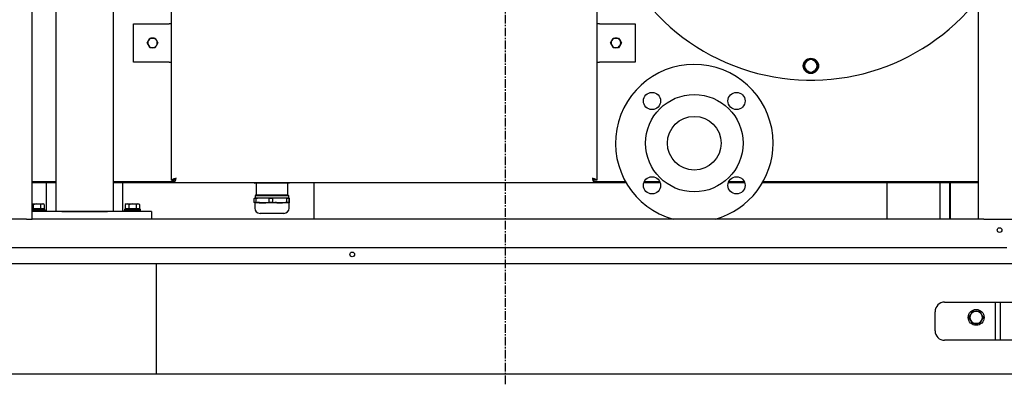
# Model space of a CAD drawing. Extents: x -72 to 51457, y 0 to 26838.
# Tile 64 of 203: x 7652 to 8682, y 7634 to 8009. Entities that reach past the tile are written whole.
import ezdxf

# ---------------------------------------------------------------- set-up
doc = ezdxf.new("R2010")
doc.units = 0
doc.header["$LTSCALE"] = 12
doc.linetypes.add('CHAIN_THIN', pattern=[1.125, 0.75, -0.125, 0.125, -0.125])
doc.linetypes.add('SOLID_THIN', pattern=[0])
doc.layers.get('0').update_dxf_attribs({"linetype": 'CONTINUOUS'})

# ---------------------------------------------------------------- blocks, each defined once
blk = doc.blocks.new('Vela_Drauf')
at = {"color": 7, "linetype": 'CHAIN_THIN', "lineweight": 25}
blk.add_line((8159.8, 9552.7), (8159.8, 7552.7), dxfattribs=at)
at = {"color": 7, "linetype": 'SOLID_THIN', "lineweight": 25}
for p, q in [((7664.8, 7799.7), (7664.8, 9327.7)), ((8654.8, 9327.7), (8654.8, 7799.7)), ((7689.8, 7807.7), (7689.8, 9318.7)), ((7749.8, 7807.7), (7749.8, 9318.7)), ((7810.8, 7840.4), (7810.8, 8128)), ((8255.8, 8128), (8255.8, 7840.4)), ((7770.8, 7964.2), (7770.8, 8004.2)), ((7770.8, 8004.2), (7808.1, 8004.2)), ((7810.8, 8004.2), (7808.1, 8004.2)), ((8258.5, 8004.2), (8255.8, 8004.2)), ((8258.5, 8004.2), (8295.8, 8004.2)), ((8295.8, 8004.2), (8295.8, 7964.2)), ((7785, 7984.2), (7786.4, 7986.7)), ((7786.4, 7986.7), (7787.9, 7989.2)), ((7787.9, 7989.2), (7790.8, 7989.2)), ((7790.8, 7989.2), (7793.6, 7989.2)), ((7793.6, 7989.2), (7795.1, 7986.7)), ((7795.1, 7986.7), (7796.5, 7984.2)), ((8270, 7984.2), (8271.4, 7986.7)), ((8271.4, 7986.7), (8272.9, 7989.2)), ((8272.9, 7989.2), (8275.8, 7989.2)), ((8275.8, 7989.2), (8278.6, 7989.2)), ((8278.6, 7989.2), (8280.1, 7986.7)), ((8280.1, 7986.7), (8281.5, 7984.2)), ((7786.4, 7981.7), (7785, 7984.2)), ((7787.9, 7979.2), (7786.4, 7981.7)), ((7790.8, 7979.2), (7787.9, 7979.2)), ((7793.6, 7979.2), (7790.8, 7979.2)), ((7795.1, 7981.7), (7793.6, 7979.2)), ((7796.5, 7984.2), (7795.1, 7981.7)), ((8271.4, 7981.7), (8270, 7984.2)), ((8272.9, 7979.2), (8271.4, 7981.7)), ((8275.8, 7979.2), (8272.9, 7979.2)), ((8278.6, 7979.2), (8275.8, 7979.2)), ((8280.1, 7981.7), (8278.6, 7979.2)), ((8281.5, 7984.2), (8280.1, 7981.7)), ((8473.3, 7963.9), (8476.5, 7965.8)), ((8476.5, 7965.8), (8479.8, 7967.7)), ((8479.8, 7967.7), (8483, 7965.8)), ((8483, 7965.8), (8486.3, 7963.9)), ((7808.1, 7964.2), (7770.8, 7964.2)), ((7808.1, 7964.2), (7810.8, 7964.2)), ((8255.8, 7964.2), (8258.5, 7964.2)), ((8295.8, 7964.2), (8258.5, 7964.2)), ((8473.3, 7960.2), (8473.3, 7963.9)), ((8473.3, 7956.4), (8473.3, 7960.2)), ((8476.5, 7954.6), (8473.3, 7956.4)), ((8486.3, 7956.4), (8483, 7954.6)), ((8486.3, 7963.9), (8486.3, 7960.2)), ((8486.3, 7960.2), (8486.3, 7956.4)), ((8479.8, 7952.7), (8476.5, 7954.6)), ((8483, 7954.6), (8479.8, 7952.7)), ((7664.8, 7839.2), (7689.8, 7839.2)), ((7689.8, 7837.7), (7664.8, 7837.7)), ((7679.8, 7807.7), (7679.8, 7837.7)), ((7749.8, 7839.2), (7813.5, 7839.2)), ((7813.5, 7837.7), (7749.8, 7837.7)), ((7759.8, 7807.7), (7759.8, 7837.7)), ((7810.8, 7840.4), (7812.8, 7840.4)), ((7813.5, 7837.7), (7813.5, 7839.7)), ((8253.1, 7837.7), (7813.5, 7837.7)), ((7897.3, 7837.7), (7897.8, 7837.2)), ((7899, 7837.7), (7897.3, 7837.7)), ((7897.3, 7837.7), (7897.3, 7837.7)), ((7905.9, 7837.2), (7897.8, 7837.2)), ((7899, 7837.7), (7899, 7837.7)), ((7899.3, 7837.2), (7899.3, 7824.7)), ((7912.8, 7837.7), (7905.9, 7837.2)), ((7923.9, 7837.2), (7905.9, 7837.2)), ((7916.5, 7837.7), (7912.8, 7837.7)), ((7912.8, 7837.7), (7912.8, 7837.7)), ((7923.9, 7837.2), (7916.5, 7837.7)), ((7916.5, 7837.7), (7916.5, 7837.7)), ((7931.2, 7837.7), (7923.9, 7837.2)), ((7933.7, 7837.2), (7923.9, 7837.2)), ((7931.2, 7837.7), (7931.2, 7837.7)), ((7933.3, 7837.7), (7931.2, 7837.7)), ((7932.3, 7824.7), (7932.3, 7837.2)), ((7933.7, 7837.2), (7933.3, 7837.7)), ((7933.3, 7837.7), (7933.3, 7837.7)), ((7934.2, 7837.7), (7933.7, 7837.2)), ((7934.2, 7837.7), (7934.2, 7837.7)), ((7959.8, 7799.7), (7959.8, 7837.7)), ((8253.1, 7837.7), (8253.1, 7839.7)), ((8253.1, 7839.2), (8285.6, 7839.2)), ((8286.5, 7837.7), (8253.1, 7837.7)), ((8255.8, 7840.4), (8253.8, 7840.4)), ((8322.2, 7837.7), (8305, 7837.7)), ((8305.6, 7839.2), (8321.5, 7839.2)), ((8410.5, 7837.7), (8393.4, 7837.7)), ((8394, 7839.2), (8409.9, 7839.2)), ((8654.8, 7837.7), (8429.1, 7837.7)), ((8429.9, 7839.2), (8654.8, 7839.2)), ((8559.8, 7799.7), (8559.8, 7837.7)), ((8614.8, 7837.7), (8614.8, 7799.7)), ((8624.8, 7837.7), (8624.8, 7799.7)), ((8626.1, 7799.7), (8626.1, 7837.7)), ((7897.3, 7821.2), (7897.8, 7821.7)), ((7905.9, 7821.7), (7897.8, 7821.7)), ((7898.7, 7824.7), (7898.1, 7824.1)), ((7898.1, 7824.1), (7898.1, 7821.7)), ((7933.4, 7824.1), (7898.1, 7824.1)), ((7932.8, 7824.7), (7898.7, 7824.7)), ((7912.8, 7821.2), (7905.9, 7821.7)), ((7923.9, 7821.7), (7905.9, 7821.7)), ((7923.9, 7821.7), (7916.5, 7821.2)), ((7931.2, 7821.2), (7923.9, 7821.7)), ((7933.7, 7821.7), (7923.9, 7821.7)), ((7933.4, 7824.1), (7932.8, 7824.7)), ((7933.7, 7821.7), (7933.3, 7821.2)), ((7933.4, 7821.7), (7933.4, 7824.1)), ((7934.2, 7821.2), (7933.7, 7821.7)), ((7664.8, 7815.5), (7669.8, 7815.5)), ((7666, 7814.9), (7664.8, 7815.3)), ((7666, 7814.9), (7666, 7810.8)), ((7669.8, 7815.5), (7675.4, 7815.5)), ((7673.5, 7814.9), (7673.5, 7810.8)), ((7677.3, 7814.9), (7675.4, 7815.5)), ((7675.4, 7815.5), (7676.3, 7815.5)), ((7677.3, 7814.9), (7676.3, 7815.5)), ((7677.3, 7814.9), (7677.3, 7810.8)), ((7763.3, 7815.5), (7762.3, 7814.9)), ((7762.3, 7814.9), (7762.3, 7810.8)), ((7763.3, 7815.5), (7764.1, 7815.5)), ((7764.1, 7815.5), (7769.8, 7815.5)), ((7766, 7814.9), (7764.1, 7815.5)), ((7766, 7814.9), (7766, 7810.8)), ((7769.8, 7815.5), (7775.4, 7815.5)), ((7773.5, 7814.9), (7773.5, 7810.8)), ((7777.3, 7814.9), (7775.4, 7815.5)), ((7775.4, 7815.5), (7776.3, 7815.5)), ((7777.3, 7814.9), (7776.3, 7815.5)), ((7777.3, 7814.9), (7777.3, 7810.8)), ((7899, 7821.2), (7897.3, 7821.2)), ((7897.3, 7817.2), (7897.3, 7821.2)), ((7899, 7817.2), (7897.3, 7817.2)), ((7897.8, 7816.7), (7897.8, 7811.2)), ((7933.7, 7816.7), (7897.8, 7816.7)), ((7898.2, 7817.2), (7900.3, 7817.2)), ((7899, 7821.2), (7899, 7817.2)), ((7916.5, 7821.2), (7912.8, 7821.2)), ((7912.8, 7817.2), (7912.8, 7821.2)), ((7916.5, 7817.2), (7912.8, 7817.2)), ((7916.5, 7821.2), (7916.5, 7817.2)), ((7931.2, 7817.2), (7931.2, 7821.2)), ((7933.3, 7821.2), (7931.2, 7821.2)), ((7933.3, 7817.2), (7931.2, 7817.2)), ((7932.5, 7817.2), (7934.2, 7817.2)), ((7933.3, 7821.2), (7933.3, 7817.2)), ((7933.7, 7811.2), (7933.7, 7816.7)), ((7934.2, 7817.2), (7934.2, 7821.2)), ((7664.8, 7810.8), (7666, 7810.8)), ((7664.8, 7810.2), (7669.8, 7810.2)), ((7664.8, 7809), (7665.1, 7809.1)), ((7789.8, 7807.7), (7664.8, 7807.7)), ((7665.1, 7809.1), (7665.1, 7808.8)), ((7665.1, 7808.9), (7665.1, 7809)), ((7665.1, 7809), (7665.1, 7809)), ((7665.1, 7808.7), (7665.1, 7808.9)), ((7665.1, 7808.9), (7665.1, 7808.9)), ((7665.1, 7808.8), (7665.4, 7808.8)), ((7665.4, 7808.8), (7668.1, 7809.1)), ((7665.4, 7808.8), (7665.4, 7808.8)), ((7666, 7810.8), (7673.5, 7810.8)), ((7668, 7808.9), (7668, 7809)), ((7668, 7809), (7668.1, 7809)), ((7671.4, 7809.1), (7668.1, 7808.8)), ((7668.1, 7809.1), (7668.1, 7808.8)), ((7671.3, 7809), (7668, 7808.7)), ((7668, 7808.7), (7668, 7808.9)), ((7668, 7808.9), (7668.1, 7808.9)), ((7668.2, 7808.8), (7668.2, 7808.8)), ((7669.8, 7810.2), (7678.1, 7810.2)), ((7671.3, 7809), (7671.3, 7809.1)), ((7671.3, 7808.9), (7671.3, 7809)), ((7671.3, 7808.8), (7674, 7809)), ((7671.3, 7808.7), (7671.3, 7808.9)), ((7671.4, 7808.8), (7671.3, 7808.8)), ((7671.4, 7809.1), (7671.4, 7808.8)), ((7673.5, 7810.8), (7677.3, 7810.8)), ((7674.3, 7809), (7674, 7809)), ((7674.1, 7809), (7674.1, 7809.1)), ((7674.3, 7808.9), (7674.3, 7809)), ((7674.3, 7808.8), (7676.2, 7809)), ((7674.3, 7808.7), (7674.3, 7808.9)), ((7674.4, 7808.8), (7674.3, 7808.8)), ((7674.4, 7809.1), (7674.4, 7808.8)), ((7675.6, 7810.2), (7675.6, 7810.8)), ((7676.2, 7809), (7676.2, 7809.1)), ((7676.6, 7809), (7676.2, 7809)), ((7676.6, 7808.9), (7676.6, 7809)), ((7676.6, 7808.7), (7676.6, 7808.9)), ((7676.7, 7808.8), (7676.6, 7808.8)), ((7676.7, 7809.1), (7676.7, 7808.8)), ((7677.9, 7809), (7677.6, 7809)), ((7677.9, 7809.1), (7677.9, 7808.8)), ((7677.9, 7808.9), (7677.9, 7809)), ((7677.9, 7808.7), (7677.9, 7808.9)), ((7677.9, 7808.8), (7677.9, 7808.8)), ((7678.1, 7809), (7678.1, 7810.2)), ((7678.1, 7807.7), (7678.1, 7808.9)), ((7695.8, 7807.7), (7743.8, 7807.7)), ((7761.5, 7810.2), (7761.5, 7809)), ((7761.5, 7810.2), (7769.8, 7810.2)), ((7761.5, 7808.9), (7761.5, 7807.7)), ((7761.6, 7809.1), (7761.6, 7808.8)), ((7761.6, 7808.9), (7761.6, 7809)), ((7761.6, 7809), (7761.6, 7809)), ((7761.6, 7808.7), (7761.6, 7808.9)), ((7761.6, 7808.9), (7761.6, 7808.9)), ((7761.6, 7808.8), (7761.9, 7808.8)), ((7762.3, 7810.8), (7766, 7810.8)), ((7762.8, 7808.9), (7762.8, 7809)), ((7762.8, 7809), (7762.9, 7809)), ((7762.8, 7808.7), (7762.8, 7808.9)), ((7762.9, 7808.9), (7762.8, 7808.9)), ((7762.9, 7809.1), (7762.9, 7808.8)), ((7762.9, 7808.8), (7763.3, 7808.8)), ((7763.2, 7808.8), (7763.2, 7808.8)), ((7763.3, 7808.8), (7765.1, 7809.1)), ((7763.9, 7810.8), (7763.9, 7810.2)), ((7765.1, 7809.1), (7765.1, 7808.8)), ((7765.1, 7808.9), (7765.1, 7809)), ((7765.1, 7809), (7765.1, 7809)), ((7765.1, 7808.7), (7765.1, 7808.9)), ((7765.1, 7808.9), (7765.1, 7808.9)), ((7765.1, 7808.8), (7765.4, 7808.8)), ((7765.4, 7808.8), (7768.1, 7809.1)), ((7765.4, 7808.8), (7765.4, 7808.8)), ((7766, 7810.8), (7773.5, 7810.8)), ((7768, 7808.9), (7768, 7809)), ((7768, 7809), (7768.1, 7809)), ((7768.1, 7809.1), (7768.1, 7808.8)), ((7771.4, 7809.1), (7768.1, 7808.8)), ((7771.3, 7809), (7768, 7808.7)), ((7768, 7808.7), (7768, 7808.9)), ((7768, 7808.9), (7768.1, 7808.9)), ((7768.2, 7808.8), (7768.2, 7808.8)), ((7769.8, 7810.2), (7778.1, 7810.2)), ((7771.3, 7809), (7771.3, 7809.1)), ((7771.3, 7808.9), (7771.3, 7809)), ((7771.3, 7808.8), (7774, 7809)), ((7771.3, 7808.7), (7771.3, 7808.9)), ((7771.4, 7808.8), (7771.3, 7808.8)), ((7771.4, 7809.1), (7771.4, 7808.8)), ((7773.5, 7810.8), (7777.3, 7810.8)), ((7774.3, 7809), (7774, 7809)), ((7774.1, 7809), (7774.1, 7809.1)), ((7774.3, 7808.9), (7774.3, 7809)), ((7774.3, 7808.8), (7776.2, 7809)), ((7774.3, 7808.7), (7774.3, 7808.9)), ((7774.4, 7808.8), (7774.3, 7808.8)), ((7774.4, 7809.1), (7774.4, 7808.8)), ((7775.6, 7810.2), (7775.6, 7810.8)), ((7776.2, 7809), (7776.2, 7809.1)), ((7776.6, 7809), (7776.2, 7809)), ((7776.6, 7808.9), (7776.6, 7809)), ((7776.6, 7808.7), (7776.6, 7808.9)), ((7776.7, 7808.8), (7776.6, 7808.8)), ((7776.7, 7809.1), (7776.7, 7808.8)), ((7777.9, 7809), (7777.6, 7809)), ((7777.9, 7809.1), (7777.9, 7808.8)), ((7777.9, 7808.9), (7777.9, 7809)), ((7777.9, 7808.7), (7777.9, 7808.9)), ((7777.9, 7808.8), (7777.9, 7808.8)), ((7778.1, 7809), (7778.1, 7810.2)), ((7778.1, 7807.7), (7778.1, 7808.9)), ((7789.8, 7807.7), (7789.8, 7799.7)), ((7928.2, 7805.7), (7903.3, 7805.7)), ((7658.8, 7799.7), (7610.8, 7799.7)), ((7658.8, 7799.7), (7664.8, 7799.7)), ((8654.8, 7799.7), (7664.8, 7799.7)), ((8660.8, 7799.7), (8654.8, 7799.7)), ((8660.8, 7799.7), (8708.8, 7799.7)), ((8684.8, 7769.7), (7634.8, 7769.7)), ((8769.8, 7752.7), (7549.8, 7752.7)), ((7794.8, 7637.7), (7794.8, 7752.7)), ((8619.8, 7712.7), (8749.8, 7712.7)), ((8672.8, 7712.7), (8672.8, 7672.7)), ((8677.8, 7712.7), (8677.8, 7672.7)), ((8609.8, 7682.7), (8609.8, 7702.7)), ((8645.3, 7696.7), (8647.1, 7699.9)), ((8647.1, 7699.9), (8649, 7703.2)), ((8649, 7703.2), (8652.8, 7703.2)), ((8652.8, 7703.2), (8656.5, 7703.2)), ((8656.5, 7703.2), (8658.4, 7699.9)), ((8658.4, 7699.9), (8660.3, 7696.7)), ((8647.1, 7693.4), (8645.3, 7696.7)), ((8649, 7690.2), (8647.1, 7693.4)), ((8652.8, 7690.2), (8649, 7690.2)), ((8656.5, 7690.2), (8652.8, 7690.2)), ((8658.4, 7693.4), (8656.5, 7690.2)), ((8660.3, 7696.7), (8658.4, 7693.4)), ((8749.8, 7672.7), (8619.8, 7672.7)), ((7549.8, 7637.7), (8769.8, 7637.7))]:
    blk.add_line(p, q, dxfattribs=at)
for points in [[(7665.1, 7809.1), (7664.9, 7809.1), (7664.8, 7809.1)], [(7665.1, 7809), (7664.9, 7809), (7664.8, 7809)]]:
    blk.add_lwpolyline(points, dxfattribs=at)
for centre, radius in [((8479.8, 7960.2), 8), ((8479.8, 7960.2), 7.6), ((8313.6, 7923.4), 9), ((8357.8, 7879.2), 51), ((8402, 7923.4), 9), ((8357.8, 7879.2), 28.1), ((8313.6, 7835), 9), ((8402, 7835), 9), ((8677.3, 7788.2), 2.5), ((7999.8, 7762.7), 2.5), ((8652.8, 7696.7), 8.3)]:
    blk.add_circle(centre, radius, dxfattribs=at)
for centre, radius, start, end in [((8479.8, 8167.7), 222.5, 38.1388, 321.8612), ((7790.8, 7984.2), 5, 150, 210), ((7790.8, 7984.2), 5, 90, 150), ((7790.8, 7984.2), 5, 30, 90), ((7790.8, 7984.2), 5, 330, 30), ((8275.8, 7984.2), 5, 150, 210), ((8275.8, 7984.2), 5, 90, 150), ((8275.8, 7984.2), 5, 30, 90), ((8275.8, 7984.2), 5, 330, 30), ((7790.8, 7984.2), 5, 210, 270), ((7790.8, 7984.2), 5, 270, 330), ((8275.8, 7984.2), 5, 210, 270), ((8275.8, 7984.2), 5, 270, 330), ((8479.8, 7960.2), 6.5, 120, 180), ((8479.8, 7960.2), 6.5, 60, 120), ((8479.8, 7960.2), 6.5, 0, 60), ((8357.8, 7879.2), 82.5, 0, 254.5013), ((8479.8, 7960.2), 6.5, 180, 240), ((8479.8, 7960.2), 6.5, 300, 0), ((8479.8, 7960.2), 6.5, 240, 300), ((8357.8, 7879.2), 82.5, 285.4987, 0), ((7903.3, 7811.2), 5.5, 180, 270), ((7928.2, 7811.2), 5.5, 270, 0), ((8619.8, 7702.7), 10, 90, 180), ((8652.8, 7696.7), 6.5, 150, 210), ((8652.8, 7696.7), 6.5, 90, 150), ((8652.8, 7696.7), 6.5, 30, 90), ((8652.8, 7696.7), 6.5, 330, 30), ((8652.8, 7696.7), 6.5, 210, 270), ((8652.8, 7696.7), 6.5, 270, 330), ((8619.8, 7682.7), 10, 180, 270)]:
    blk.add_arc(centre, radius, start, end, dxfattribs=at)
for points, knots in [([(7815.5, 7842.4), (7813.3, 7841.8), (7812.5, 7841.5), (7811.8, 7841.2), (7811.1, 7840.9), (7810.8, 7840.7), (7810.8, 7840.4)], [0, 0, 0, 0, 1, 1, 1, 2, 2, 2, 2]), ([(7813.5, 7837.7), (7813.9, 7837.8), (7814, 7838), (7814.3, 7838.8), (7814.6, 7839.5), (7814.9, 7840.3), (7815.5, 7842.4)], [0, 0, 0, 0, 1, 1, 1, 2, 2, 2, 2]), ([(7813.5, 7839.7), (7813.9, 7839.8), (7814, 7839.9), (7814.3, 7840.3), (7814.6, 7840.7), (7814.9, 7841.2), (7815.5, 7842.4)], [0, 0, 0, 0, 1, 1, 1, 2, 2, 2, 2]), ([(8255.8, 7840.4), (8255.6, 7840.8), (8255.4, 7841), (8254.7, 7841.3), (8254, 7841.6), (8253.1, 7841.8), (8251.1, 7842.4)], [0, 0, 0, 0, 1, 1, 1, 2, 2, 2, 2]), ([(8253.8, 7840.4), (8253.7, 7840.8), (8253.5, 7841), (8253.1, 7841.3), (8252.7, 7841.6), (8252.3, 7841.8), (8251.1, 7842.4)], [0, 0, 0, 0, 1, 1, 1, 2, 2, 2, 2]), ([(8251.1, 7842.4), (8251.6, 7840.2), (8251.9, 7839.4), (8252.2, 7838.7), (8252.5, 7838), (8252.7, 7837.7), (8253.1, 7837.7)], [0, 0, 0, 0, 1, 1, 1, 2, 2, 2, 2]), ([(7669.8, 7815.5), (7668.7, 7815.4), (7668.2, 7815.4), (7667.7, 7815.3), (7667.1, 7815.2), (7666.8, 7815.1), (7666, 7814.9)], [0, 0, 0, 0, 1, 1, 1, 2, 2, 2, 2]), ([(7673.5, 7814.9), (7672.5, 7815.2), (7672, 7815.3), (7671.5, 7815.4), (7670.9, 7815.4), (7670.6, 7815.5), (7669.8, 7815.5)], [0, 0, 0, 0, 1, 1, 1, 2, 2, 2, 2]), ([(7769.8, 7815.5), (7768.7, 7815.4), (7768.2, 7815.4), (7767.7, 7815.3), (7767.1, 7815.2), (7766.8, 7815.1), (7766, 7814.9)], [0, 0, 0, 0, 1, 1, 1, 2, 2, 2, 2]), ([(7773.5, 7814.9), (7772.5, 7815.2), (7772, 7815.3), (7771.5, 7815.4), (7770.9, 7815.4), (7770.6, 7815.5), (7769.8, 7815.5)], [0, 0, 0, 0, 1, 1, 1, 2, 2, 2, 2]), ([(7899, 7817.2), (7901.5, 7816.8), (7903.4, 7816.7), (7905.4, 7816.7), (7905.9, 7816.7), (7906.8, 7816.7), (7908.3, 7816.8), (7910.2, 7816.9), (7911.8, 7817.1), (7912.8, 7817.2)], [0, 0, 0, 0, 1, 1, 1, 2, 3, 4, 5, 5, 5, 5]), ([(7915, 7817.2), (7911.2, 7816.8), (7909.5, 7816.7), (7907.6, 7816.7), (7905.8, 7816.7), (7904, 7816.8), (7900.3, 7817.2)], [0, 0, 0, 0, 1, 1, 1, 2, 2, 2, 2]), ([(7916.5, 7817.2), (7920.3, 7816.8), (7922, 7816.7), (7923.9, 7816.7), (7925.8, 7816.7), (7927.5, 7816.8), (7931.2, 7817.2)], [0, 0, 0, 0, 1, 1, 1, 2, 2, 2, 2]), ([(7932.5, 7817.2), (7931.5, 7817.1), (7929.9, 7816.9), (7928, 7816.8), (7926.5, 7816.7), (7925.6, 7816.7), (7925.1, 7816.7), (7923.1, 7816.7), (7921.1, 7816.8), (7918.7, 7817.2)], [0, 0, 0, 0, 1, 2, 3, 4, 4, 4, 5, 5, 5, 5])]:
    blk.add_open_spline(points, degree=3, knots=knots, dxfattribs=at)
for points in [[(7815.5, 7842.4), (7814.9, 7842.1), (7814.1, 7841.7), (7813.3, 7841.2), (7812.9, 7840.8), (7812.8, 7840.5), (7812.8, 7840.4)], [(8251.1, 7842.4), (8251.3, 7841.8), (8251.7, 7841), (8252.2, 7840.2), (8252.6, 7839.8), (8252.9, 7839.7), (8253.1, 7839.7)], [(7905.9, 7837.2), (7905, 7837.2), (7903.4, 7837.3), (7901.8, 7837.4), (7900.4, 7837.5), (7899.5, 7837.6), (7899, 7837.7)], [(7905.9, 7821.7), (7905, 7821.6), (7903.4, 7821.6), (7901.8, 7821.5), (7900.4, 7821.4), (7899.5, 7821.3), (7899, 7821.2)], [(7675.4, 7815.5), (7674.8, 7815.5), (7674.5, 7815.4), (7673.5, 7814.9)], [(7764.1, 7815.5), (7763.6, 7815.5), (7763.2, 7815.4), (7762.3, 7814.9)], [(7775.4, 7815.5), (7774.8, 7815.5), (7774.5, 7815.4), (7773.5, 7814.9)], [(7898.2, 7817.2), (7898.1, 7817), (7898, 7816.8), (7897.8, 7816.7), (7897.6, 7816.8), (7897.4, 7817), (7897.3, 7817.2)], [(7933.3, 7817.2), (7933.4, 7817), (7933.6, 7816.8), (7933.7, 7816.7), (7933.9, 7816.8), (7934.1, 7817), (7934.2, 7817.2)], [(7668.1, 7809.1), (7667.1, 7809), (7666.1, 7808.9), (7665.1, 7808.8)], [(7668, 7809), (7667, 7808.9), (7666, 7808.8), (7665.1, 7808.7)], [(7671.3, 7808.7), (7672.4, 7808.8), (7673.4, 7808.9), (7674.3, 7809)], [(7671.4, 7808.8), (7672.5, 7808.9), (7673.5, 7809), (7674.4, 7809.1)], [(7674.3, 7808.7), (7675.2, 7808.8), (7676, 7808.9), (7676.6, 7809)], [(7674.4, 7808.8), (7675.3, 7808.9), (7676, 7809), (7676.7, 7809.1)], [(7676.6, 7808.7), (7677.2, 7808.8), (7677.7, 7808.9), (7677.9, 7809)], [(7676.7, 7808.8), (7677.3, 7808.9), (7677.7, 7809), (7677.9, 7809.1)], [(7677.9, 7808.8), (7678, 7808.9), (7678.1, 7808.9), (7678.1, 7809)], [(7677.9, 7808.7), (7678, 7808.8), (7678.1, 7808.9), (7678, 7808.9)], [(7761.6, 7809.1), (7761.5, 7809.1), (7761.5, 7809), (7761.5, 7809)], [(7761.6, 7809), (7761.5, 7809), (7761.5, 7808.9), (7761.5, 7808.9)], [(7762.9, 7809.1), (7762.3, 7809), (7761.8, 7808.9), (7761.6, 7808.8)], [(7762.8, 7809), (7762.2, 7808.9), (7761.8, 7808.8), (7761.6, 7808.7)], [(7765.1, 7809), (7764.2, 7808.9), (7763.4, 7808.8), (7762.8, 7808.7)], [(7765.1, 7809.1), (7764.2, 7809), (7763.5, 7808.9), (7762.9, 7808.8)], [(7768.1, 7809.1), (7767.1, 7809), (7766.1, 7808.9), (7765.1, 7808.8)], [(7768, 7809), (7767, 7808.9), (7766, 7808.8), (7765.1, 7808.7)], [(7771.3, 7808.7), (7772.4, 7808.8), (7773.4, 7808.9), (7774.3, 7809)], [(7771.4, 7808.8), (7772.5, 7808.9), (7773.5, 7809), (7774.4, 7809.1)], [(7774.3, 7808.7), (7775.2, 7808.8), (7776, 7808.9), (7776.6, 7809)], [(7774.4, 7808.8), (7775.3, 7808.9), (7776, 7809), (7776.7, 7809.1)], [(7776.6, 7808.7), (7777.2, 7808.8), (7777.7, 7808.9), (7777.9, 7809)], [(7776.7, 7808.8), (7777.3, 7808.9), (7777.7, 7809), (7777.9, 7809.1)], [(7777.9, 7808.8), (7778, 7808.9), (7778.1, 7808.9), (7778.1, 7809)], [(7777.9, 7808.7), (7778, 7808.8), (7778.1, 7808.8), (7778.1, 7808.9)]]:
    blk.add_open_spline(points, degree=3, dxfattribs=at)

msp = doc.modelspace()

# ---------------------------------------------------------------- block references
at = {"lineweight": 0}
msp.add_blockref('Vela_Drauf', (0, 0), dxfattribs=at)

doc.saveas('drawing.dxf')
